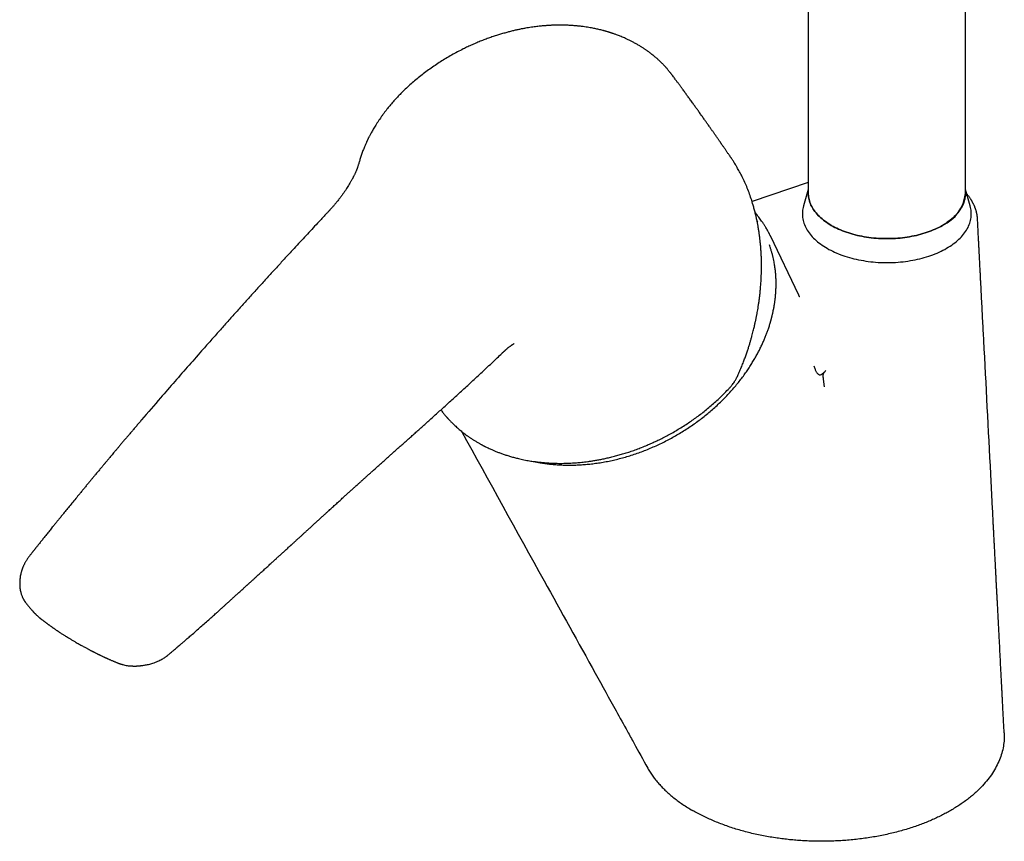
# Model space of a CAD drawing. Header units: millimetres. Extents: x 8 to 777, y 12 to 872.
# Tile 2 of 8: x 615 to 740, y 93 to 197. Entities that reach past the tile are written whole.
import ezdxf

# ---------------------------------------------------------------- set-up
doc = ezdxf.new("R2010")
doc.units = ezdxf.units.MM

msp = doc.modelspace()

# ---------------------------------------------------------------- linework, layer by layer
at = {"color": 7, "linetype": 'Continuous', "lineweight": 30}
for p, q in [((715.07, 315.64), (715.07, 175.2)), ((735.07, 175.2), (735.07, 315.64)), ((693.33, 194.13), (693.32, 194.13)), ((697.79, 190.18), (697.77, 190.2)), ((705.33, 179.57), (705.3, 179.62)), ((715.07, 176.56), (707.91, 174.16)), ((715.07, 175.68), (714.47, 173.62)), ((735.67, 173.62), (735.07, 175.68)), ((708.58, 171.66), (708.54, 171.73)), ((736.6, 171.95), (736.6, 171.94)), ((708.64, 171.58), (708.58, 171.66)), ((713.88, 162.22), (710.24, 169.77)), ((713.88, 162.21), (713.87, 162.22)), ((615.58, 122.91), (615.57, 122.93))]:
    msp.add_line(p, q, dxfattribs=at)
at = {"color": 7, "linetype": 'Continuous', "lineweight": 30, "flags": 128}
for points in [[(715.07, 175.2), (715.07, 175.11), (715.08, 174.93), (715.1, 174.76), (715.13, 174.58), (715.17, 174.4), (715.21, 174.23), (715.27, 174.05), (715.34, 173.88), (715.41, 173.71), (715.5, 173.53), (715.59, 173.37), (715.69, 173.2), (715.8, 173.03), (715.92, 172.87), (716.05, 172.71), (716.19, 172.55), (716.34, 172.39), (716.49, 172.24), (716.65, 172.09), (716.82, 171.94), (717, 171.79), (717.19, 171.65), (717.38, 171.51), (717.58, 171.38), (717.79, 171.25), (718, 171.12), (718.22, 170.99), (718.45, 170.87), (718.68, 170.76), (718.92, 170.65), (719.17, 170.54), (719.42, 170.44), (719.68, 170.34), (719.94, 170.25), (720.21, 170.16), (720.48, 170.07), (720.75, 169.99), (721.03, 169.92), (721.32, 169.85), (721.6, 169.79), (721.89, 169.73), (722.19, 169.67), (722.48, 169.62), (722.78, 169.58), (723.08, 169.54), (723.39, 169.51), (723.69, 169.48), (724, 169.46), (724.3, 169.44), (724.61, 169.43), (724.92, 169.43), (725.23, 169.43), (725.53, 169.43), (725.84, 169.44), (726.15, 169.46), (726.45, 169.48), (726.76, 169.51), (727.06, 169.54), (727.36, 169.58), (727.66, 169.62), (727.96, 169.67), (728.25, 169.73), (728.54, 169.79), (728.83, 169.85), (729.11, 169.92), (729.39, 169.99), (729.67, 170.07), (729.94, 170.16), (730.2, 170.25), (730.47, 170.34), (730.72, 170.44), (730.97, 170.54), (731.22, 170.65), (731.46, 170.76), (731.69, 170.87), (731.92, 170.99), (732.14, 171.12)], [(735.07, 175.2), (735.07, 175.11), (735.06, 174.93), (735.04, 174.76), (735.01, 174.58), (734.98, 174.4), (734.93, 174.23), (734.87, 174.05), (734.81, 173.88), (734.73, 173.71), (734.65, 173.53), (734.55, 173.37), (734.45, 173.2), (734.34, 173.03), (734.22, 172.87), (734.09, 172.71), (733.95, 172.55), (733.81, 172.39), (733.65, 172.24), (733.49, 172.09), (733.32, 171.94), (733.14, 171.79), (732.96, 171.65), (732.76, 171.51), (732.56, 171.38), (732.36, 171.25), (732.14, 171.12), (731.92, 170.99), (731.69, 170.87), (731.46, 170.76), (731.22, 170.65), (730.97, 170.54), (730.72, 170.44), (730.47, 170.34), (730.2, 170.25), (729.94, 170.16), (729.67, 170.07), (729.39, 169.99), (729.11, 169.92), (728.83, 169.85), (728.54, 169.79), (728.25, 169.73), (727.96, 169.67), (727.66, 169.62), (727.36, 169.58), (727.06, 169.54), (726.76, 169.51), (726.45, 169.48), (726.15, 169.46), (725.84, 169.44), (725.53, 169.43), (725.23, 169.43), (724.92, 169.43), (724.61, 169.43), (724.3, 169.44), (724, 169.46), (723.69, 169.48), (723.39, 169.51), (723.08, 169.54), (722.78, 169.58), (722.48, 169.62), (722.19, 169.67), (721.89, 169.73), (721.6, 169.79), (721.32, 169.85), (721.03, 169.92), (720.75, 169.99), (720.48, 170.07), (720.21, 170.16), (719.94, 170.25), (719.68, 170.34), (719.42, 170.44), (719.17, 170.54), (718.92, 170.65), (718.68, 170.76), (718.45, 170.87), (718.22, 170.99), (718, 171.12), (717.79, 171.25), (717.58, 171.38), (717.38, 171.51), (717.19, 171.65), (717, 171.79), (716.82, 171.94), (716.65, 172.09), (716.49, 172.24), (716.34, 172.39), (716.19, 172.55), (716.05, 172.71), (715.92, 172.87), (715.8, 173.03), (715.69, 173.2), (715.59, 173.37), (715.5, 173.53), (715.41, 173.71), (715.34, 173.88), (715.27, 174.05), (715.21, 174.23), (715.17, 174.4), (715.13, 174.58), (715.1, 174.76), (715.08, 174.93), (715.07, 175.11), (715.07, 175.2)], [(714.47, 173.62), (714.46, 173.59), (714.42, 173.41), (714.38, 173.23), (714.35, 173.05), (714.33, 172.86), (714.32, 172.68), (714.32, 172.49), (714.33, 172.31), (714.35, 172.13), (714.38, 171.94), (714.42, 171.76), (714.46, 171.58), (714.52, 171.4), (714.59, 171.22), (714.66, 171.04), (714.74, 170.86), (714.84, 170.69), (714.94, 170.51), (715.05, 170.34), (715.17, 170.17), (715.3, 170), (715.44, 169.84), (715.58, 169.67), (715.74, 169.51), (715.9, 169.35), (716.07, 169.2), (716.25, 169.04), (716.43, 168.89), (716.62, 168.75), (716.83, 168.61), (717.03, 168.47), (717.25, 168.33), (717.47, 168.2), (717.7, 168.07), (717.93, 167.95), (718.18, 167.83), (718.42, 167.71), (718.68, 167.6), (718.93, 167.49), (719.2, 167.39), (719.47, 167.29), (719.74, 167.2), (720.02, 167.11), (720.31, 167.02), (720.59, 166.95), (720.88, 166.87), (721.18, 166.8), (721.48, 166.74), (721.78, 166.68), (722.08, 166.63), (722.39, 166.58), (722.7, 166.53), (723.01, 166.5), (723.33, 166.46), (723.64, 166.44), (723.96, 166.41), (724.28, 166.4), (724.59, 166.39), (724.91, 166.38), (725.23, 166.38), (725.55, 166.39), (725.87, 166.4), (726.18, 166.41), (726.5, 166.44), (726.82, 166.46), (727.13, 166.5), (727.44, 166.53), (727.75, 166.58), (728.06, 166.63), (728.36, 166.68), (728.67, 166.74), (728.96, 166.8), (729.26, 166.87), (729.55, 166.95), (729.84, 167.02), (730.12, 167.11), (730.4, 167.2), (730.67, 167.29), (730.94, 167.39), (731.21, 167.49), (731.47, 167.6), (731.72, 167.71), (731.97, 167.83), (732.21, 167.95), (732.44, 168.07), (732.67, 168.2)], [(732.67, 168.2), (732.89, 168.33), (733.11, 168.47), (733.32, 168.61), (733.52, 168.75), (733.71, 168.89), (733.9, 169.04), (734.08, 169.2), (734.25, 169.35), (734.41, 169.51), (734.56, 169.67), (734.71, 169.84), (734.84, 170), (734.97, 170.17), (735.09, 170.34), (735.2, 170.51), (735.31, 170.69), (735.4, 170.86), (735.48, 171.04), (735.56, 171.22), (735.62, 171.4), (735.68, 171.58), (735.73, 171.76), (735.76, 171.94), (735.79, 172.13), (735.81, 172.31), (735.82, 172.49), (735.82, 172.68), (735.81, 172.86), (735.79, 173.05), (735.76, 173.23), (735.73, 173.41), (735.68, 173.59), (735.67, 173.62)]]:
    msp.add_lwpolyline(points, dxfattribs=at)
at = {"color": 7, "linetype": 'Continuous', "lineweight": 30}
msp.add_arc((730.08, 175.69), 5.02, 294.2993, 354.3805, dxfattribs=at)
for points, knots in [([(693.32, 194.13), (693.2, 194.2), (692.97, 194.33), (692.62, 194.52), (692.29, 194.68), (691.97, 194.83), (691.67, 194.97), (691.39, 195.09), (691.14, 195.19), (690.9, 195.29), (690.68, 195.37), (690.48, 195.44), (690.31, 195.5), (690.16, 195.55), (690.03, 195.6), (689.92, 195.63), (689.84, 195.66), (689.78, 195.67), (689.74, 195.69), (689.7, 195.7), (689.64, 195.72), (689.57, 195.74), (689.47, 195.77), (689.35, 195.81), (689.2, 195.85), (689.05, 195.89), (688.87, 195.94), (688.65, 195.99), (688.4, 196.05), (688.15, 196.11), (687.89, 196.17), (687.61, 196.22), (687.3, 196.28), (686.96, 196.34), (686.58, 196.39), (686.18, 196.45), (685.74, 196.5), (685.35, 196.53), (685.02, 196.56), (684.76, 196.57), (684.5, 196.59), (684.22, 196.6), (683.95, 196.6), (683.67, 196.61), (683.4, 196.61), (683.13, 196.61), (682.89, 196.6), (682.67, 196.6), (682.48, 196.59), (682.31, 196.58), (682.17, 196.57), (682.06, 196.57), (681.98, 196.56), (681.91, 196.56), (681.84, 196.55), (681.71, 196.54), (681.53, 196.53), (681.31, 196.51), (681.07, 196.49), (680.79, 196.46), (680.49, 196.43), (680.16, 196.39), (679.8, 196.34), (679.43, 196.28), (679.04, 196.21), (678.63, 196.14), (678.2, 196.05), (677.75, 195.95), (677.28, 195.84), (676.79, 195.71), (676.28, 195.57), (675.76, 195.42), (675.21, 195.25), (674.63, 195.05), (674.05, 194.84), (673.46, 194.61), (672.87, 194.37), (672.29, 194.12), (671.71, 193.86), (671.08, 193.55), (670.4, 193.2), (669.66, 192.8), (668.94, 192.38), (668.24, 191.95), (667.55, 191.49), (666.87, 191.02), (666.21, 190.54), (665.57, 190.04), (664.95, 189.53), (664.35, 189), (663.76, 188.46), (663.23, 187.94), (662.75, 187.44), (662.31, 186.96), (661.89, 186.48), (661.54, 186.05), (661.25, 185.68), (661.02, 185.37), (660.8, 185.08), (660.6, 184.79), (660.4, 184.5), (660.2, 184.2), (660.01, 183.9), (659.83, 183.62), (659.68, 183.36), (659.55, 183.13), (659.43, 182.92), (659.33, 182.74), (659.25, 182.57), (659.17, 182.43), (659.11, 182.31), (659.06, 182.22), (659.03, 182.15), (659.01, 182.11), (658.99, 182.07), (658.96, 182.01), (658.93, 181.94), (658.89, 181.85), (658.83, 181.74), (658.77, 181.59), (658.68, 181.4), (658.6, 181.2), (658.51, 180.99), (658.42, 180.75), (658.33, 180.51), (658.24, 180.27), (658.16, 180.03), (658.07, 179.77), (658, 179.52), (657.93, 179.28), (657.87, 179.08), (657.81, 178.89), (657.76, 178.74), (657.72, 178.61), (657.68, 178.5), (657.65, 178.41), (657.62, 178.32), (657.58, 178.22), (657.53, 178.12), (657.49, 178), (657.43, 177.87), (657.38, 177.75), (657.32, 177.62), (657.26, 177.5), (657.2, 177.39), (657.15, 177.29), (657.11, 177.21), (657.07, 177.13), (657.02, 177.04), (656.96, 176.93), (656.89, 176.79), (656.8, 176.64), (656.69, 176.45), (656.55, 176.21), (656.37, 175.93), (656.19, 175.65), (655.99, 175.35), (655.76, 175.04), (655.52, 174.7), (655.24, 174.35), (655, 174.05), (654.81, 173.81), (654.67, 173.65), (654.55, 173.51), (654.44, 173.38), (654.34, 173.27), (654.25, 173.17), (654.17, 173.09), (654.12, 173.03), (654.08, 172.98), (654.04, 172.95), (654.01, 172.91), (653.96, 172.85), (653.88, 172.77), (653.77, 172.65), (653.62, 172.49), (653.44, 172.3), (653.25, 172.1), (653.04, 171.87), (652.82, 171.63), (652.42, 171.21), (651.86, 170.61), (651.12, 169.81), (650.36, 169), (649.53, 168.1), (648.6, 167.1), (647.6, 166), (646.57, 164.88), (645.52, 163.73), (644.46, 162.56), (643.4, 161.38), (642.34, 160.21), (641.29, 159.03), (640.22, 157.83), (639.14, 156.62), (637.81, 155.12), (636.24, 153.33), (634.42, 151.25), (632.4, 148.93), (630.89, 147.17), (629.88, 145.99), (629.57, 145.62), (629.25, 145.25), (628.94, 144.88), (628.63, 144.52), (628.33, 144.17), (628.03, 143.81), (627.74, 143.47), (627.46, 143.14), (627.2, 142.83), (626.96, 142.55), (626.74, 142.28), (626.53, 142.04), (626.34, 141.81), (626.17, 141.6), (626.01, 141.41), (625.87, 141.24), (625.74, 141.09), (625.64, 140.98), (625.57, 140.89), (625.53, 140.84), (625.48, 140.79), (625.44, 140.74), (625.4, 140.68), (625.34, 140.61), (625.25, 140.51), (625.15, 140.38), (625.03, 140.24), (624.89, 140.07), (624.74, 139.89), (624.56, 139.68), (624.36, 139.44), (624.14, 139.17), (623.89, 138.87), (623.63, 138.55), (623.34, 138.21), (623.05, 137.86), (622.76, 137.5), (622.46, 137.14), (622.11, 136.71), (621.69, 136.2), (621.22, 135.63), (620.78, 135.08), (620.39, 134.6), (620.04, 134.18), (619.75, 133.82), (619.47, 133.47), (619.19, 133.13), (618.89, 132.76), (618.55, 132.34), (618.18, 131.87), (617.87, 131.49), (617.64, 131.2), (617.49, 131.02), (617.34, 130.83), (617.19, 130.64), (617.05, 130.46), (616.93, 130.31), (616.82, 130.17), (616.74, 130.08), (616.69, 130.01), (616.66, 129.97), (616.63, 129.93), (616.6, 129.9), (616.57, 129.86), (616.52, 129.8), (616.47, 129.73), (616.4, 129.65), (616.33, 129.56), (616.26, 129.47), (616.14, 129.31), (615.96, 129.09), (615.74, 128.8), (615.57, 128.54), (615.45, 128.35), (615.38, 128.22), (615.3, 128.08), (615.24, 127.95), (615.17, 127.82), (615.12, 127.69), (615.07, 127.58), (615.03, 127.48), (614.99, 127.38), (614.95, 127.26), (614.91, 127.13), (614.87, 126.99), (614.82, 126.8), (614.77, 126.58), (614.73, 126.33), (614.7, 126.09), (614.68, 125.85), (614.67, 125.63), (614.68, 125.4), (614.69, 125.17), (614.71, 124.94), (614.75, 124.69), (614.79, 124.46), (614.85, 124.26), (614.91, 124.08), (614.97, 123.91), (615.03, 123.77), (615.08, 123.67), (615.13, 123.58), (615.18, 123.48), (615.23, 123.4), (615.26, 123.34), (615.29, 123.31), (615.31, 123.27), (615.33, 123.24), (615.37, 123.18), (615.42, 123.11), (615.49, 123.02), (615.55, 122.96), (615.57, 122.92)], [0, 0, 0, 0, 0.003942, 0.007658, 0.011149, 0.014413, 0.01745, 0.020261, 0.022846, 0.025203, 0.027334, 0.029238, 0.030916, 0.032366, 0.033589, 0.034585, 0.035376, 0.035924, 0.036241, 0.036588, 0.037102, 0.037772, 0.038596, 0.03993, 0.041321, 0.042694, 0.04405, 0.046428, 0.04875, 0.051016, 0.053255, 0.055752, 0.058515, 0.061545, 0.064842, 0.068405, 0.072235, 0.076333, 0.078459, 0.080651, 0.082909, 0.085232, 0.087601, 0.08985, 0.092297, 0.094521, 0.096525, 0.098307, 0.099968, 0.101375, 0.10253, 0.103431, 0.10408, 0.104545, 0.105203, 0.105985, 0.10771, 0.109548, 0.111514, 0.113817, 0.11633, 0.119053, 0.121986, 0.125129, 0.12831, 0.131679, 0.135237, 0.138983, 0.142916, 0.146963, 0.15119, 0.155597, 0.160186, 0.165054, 0.170092, 0.17516, 0.180227, 0.185293, 0.190357, 0.195419, 0.202127, 0.208831, 0.21553, 0.222225, 0.228915, 0.2356, 0.24228, 0.248955, 0.255624, 0.262288, 0.268947, 0.275601, 0.281187, 0.286768, 0.292346, 0.29792, 0.301422, 0.304884, 0.308192, 0.311339, 0.314325, 0.317893, 0.321202, 0.324251, 0.327042, 0.329574, 0.33181, 0.333797, 0.335536, 0.337026, 0.33834, 0.339372, 0.340125, 0.340392, 0.340825, 0.341434, 0.342221, 0.343116, 0.344059, 0.345863, 0.347819, 0.349928, 0.352189, 0.354643, 0.357329, 0.359766, 0.362368, 0.365134, 0.368062, 0.370438, 0.372685, 0.374779, 0.376721, 0.37815, 0.379394, 0.380445, 0.381411, 0.382542, 0.383824, 0.385235, 0.38665, 0.38806, 0.389537, 0.39099, 0.392281, 0.393384, 0.394299, 0.395094, 0.395966, 0.397311, 0.398825, 0.400507, 0.402359, 0.405282, 0.408365, 0.411554, 0.41485, 0.418253, 0.422183, 0.426245, 0.43044, 0.432456, 0.434337, 0.436023, 0.437512, 0.438806, 0.440018, 0.440987, 0.441712, 0.442194, 0.442504, 0.44298, 0.443631, 0.44435, 0.446008, 0.447922, 0.450091, 0.452515, 0.455193, 0.458065, 0.460965, 0.470144, 0.4795, 0.489034, 0.498746, 0.511307, 0.524141, 0.537234, 0.550587, 0.564201, 0.578076, 0.591396, 0.604948, 0.618733, 0.632725, 0.646783, 0.670315, 0.693974, 0.717762, 0.749362, 0.753517, 0.757677, 0.76184, 0.766007, 0.770072, 0.773958, 0.778044, 0.781912, 0.785563, 0.788996, 0.792212, 0.795158, 0.797895, 0.800421, 0.802737, 0.804844, 0.80674, 0.808426, 0.809901, 0.810591, 0.811219, 0.811785, 0.812288, 0.812827, 0.813553, 0.814755, 0.81617, 0.817787, 0.819607, 0.821629, 0.823854, 0.826609, 0.829623, 0.832895, 0.836425, 0.840215, 0.844186, 0.848191, 0.852103, 0.855923, 0.862512, 0.868806, 0.874803, 0.880504, 0.884639, 0.888603, 0.892394, 0.896024, 0.89968, 0.90461, 0.909701, 0.914955, 0.916968, 0.919003, 0.921061, 0.923142, 0.925093, 0.926781, 0.928205, 0.929366, 0.929924, 0.930392, 0.930768, 0.931062, 0.931477, 0.932104, 0.93289, 0.933803, 0.934748, 0.935726, 0.936736, 0.939667, 0.942828, 0.946092, 0.947389, 0.948694, 0.950007, 0.951329, 0.952642, 0.95381, 0.954891, 0.955784, 0.956743, 0.957856, 0.959124, 0.960465, 0.961798, 0.964222, 0.966608, 0.968905, 0.971052, 0.973183, 0.975332, 0.977516, 0.979751, 0.982133, 0.984557, 0.986452, 0.988193, 0.989867, 0.991502, 0.99232, 0.99322, 0.994235, 0.995295, 0.995735, 0.996106, 0.996406, 0.996711, 0.997235, 0.997994, 0.998987, 1, 1, 1, 1]), ([(697.77, 190.2), (697.76, 190.22), (697.73, 190.27), (697.68, 190.33), (697.63, 190.39), (697.58, 190.46), (697.53, 190.52), (697.47, 190.6), (697.4, 190.68), (697.31, 190.79), (697.2, 190.92), (697.09, 191.06), (697, 191.16), (696.92, 191.25), (696.84, 191.34), (696.75, 191.43), (696.65, 191.54), (696.53, 191.67), (696.4, 191.8), (696.26, 191.93), (696.12, 192.07), (695.97, 192.2), (695.83, 192.33), (695.7, 192.44), (695.59, 192.53), (695.5, 192.61), (695.42, 192.68), (695.36, 192.73), (695.32, 192.77), (695.26, 192.81), (695.2, 192.86), (695.11, 192.93), (695.02, 193), (694.91, 193.08), (694.8, 193.17), (694.7, 193.24), (694.6, 193.31), (694.49, 193.39), (694.37, 193.47), (694.25, 193.56), (694.13, 193.64), (694, 193.72), (693.85, 193.81), (693.69, 193.91), (693.52, 194.02), (693.39, 194.09), (693.33, 194.13)], [0, 0, 0, 0, 0.009823, 0.022711, 0.033165, 0.046096, 0.06013, 0.07613, 0.094099, 0.113445, 0.148281, 0.178271, 0.200865, 0.219389, 0.237407, 0.259243, 0.285468, 0.315596, 0.347512, 0.380265, 0.413852, 0.44827, 0.483519, 0.510079, 0.53419, 0.555112, 0.572849, 0.584554, 0.594295, 0.604822, 0.618916, 0.636973, 0.658738, 0.682799, 0.705773, 0.727511, 0.748016, 0.767287, 0.794934, 0.819578, 0.842615, 0.868278, 0.896854, 0.928338, 0.962722, 1, 1, 1, 1]), ([(705.3, 179.62), (705.29, 179.63), (705.26, 179.68), (705.21, 179.75), (705.14, 179.86), (705.06, 179.97), (704.98, 180.09), (704.89, 180.22), (704.8, 180.35), (704.71, 180.48), (704.62, 180.62), (704.52, 180.76), (704.42, 180.91), (704.32, 181.06), (704.21, 181.21), (704.12, 181.34), (704.04, 181.45), (703.98, 181.55), (703.92, 181.63), (703.87, 181.71), (703.8, 181.81), (703.72, 181.92), (703.63, 182.04), (703.55, 182.17), (703.45, 182.31), (703.34, 182.46), (703.23, 182.63), (703.12, 182.77), (703.03, 182.91), (702.94, 183.04), (702.85, 183.17), (702.76, 183.3), (702.66, 183.43), (702.56, 183.58), (702.43, 183.76), (702.3, 183.95), (702.17, 184.13), (702.05, 184.3), (701.93, 184.48), (701.8, 184.66), (701.66, 184.86), (701.51, 185.06), (701.36, 185.27), (701.22, 185.47), (701.08, 185.67), (700.94, 185.86), (700.81, 186.04), (700.68, 186.23), (700.54, 186.42), (700.39, 186.63), (700.23, 186.84), (700.08, 187.06), (699.93, 187.27), (699.78, 187.47), (699.64, 187.66), (699.5, 187.85), (699.36, 188.04), (699.21, 188.25), (699.08, 188.43), (698.96, 188.59), (698.87, 188.71), (698.78, 188.84), (698.7, 188.95), (698.61, 189.07), (698.53, 189.19), (698.44, 189.31), (698.34, 189.44), (698.23, 189.59), (698.11, 189.75), (697.97, 189.94), (697.86, 190.08), (697.8, 190.17), (697.79, 190.18)], [0, 0, 0, 0, 0.003416, 0.011848, 0.021325, 0.031878, 0.043508, 0.055782, 0.067596, 0.078896, 0.092916, 0.106055, 0.118313, 0.13362, 0.147409, 0.159708, 0.170516, 0.179847, 0.185692, 0.193144, 0.202203, 0.212869, 0.224956, 0.236809, 0.248039, 0.264869, 0.280069, 0.29365, 0.306402, 0.318817, 0.330682, 0.342239, 0.354458, 0.367896, 0.385485, 0.403604, 0.420875, 0.437298, 0.453327, 0.469542, 0.489246, 0.50892, 0.528349, 0.547547, 0.567443, 0.583967, 0.601274, 0.619366, 0.638142, 0.656458, 0.678635, 0.699541, 0.719178, 0.738038, 0.756495, 0.77424, 0.792625, 0.812353, 0.833427, 0.845786, 0.85786, 0.869642, 0.881133, 0.892332, 0.90324, 0.914707, 0.927139, 0.941443, 0.957619, 0.975667, 0.995586, 1, 1, 1, 1]), ([(706.16, 152.14), (706.24, 152.34), (706.41, 152.73), (706.65, 153.31), (706.86, 153.86), (707.06, 154.39), (707.24, 154.9), (707.4, 155.37), (707.54, 155.82), (707.67, 156.24), (707.78, 156.63), (707.89, 157.01), (707.98, 157.36), (708.07, 157.68), (708.14, 157.98), (708.2, 158.25), (708.26, 158.49), (708.3, 158.69), (708.34, 158.86), (708.37, 159.01), (708.4, 159.14), (708.43, 159.27), (708.45, 159.41), (708.48, 159.55), (708.51, 159.7), (708.55, 159.92), (708.61, 160.21), (708.67, 160.59), (708.73, 160.99), (708.8, 161.42), (708.85, 161.87), (708.91, 162.34), (708.96, 162.82), (709.02, 163.46), (709.07, 164.26), (709.11, 165.21), (709.12, 166.16), (709.1, 166.89), (709.08, 167.41), (709.06, 167.69), (709.04, 167.97), (709.03, 168.23), (709.01, 168.47), (708.98, 168.71), (708.96, 168.94), (708.94, 169.14), (708.92, 169.31), (708.9, 169.47), (708.89, 169.6), (708.87, 169.72), (708.85, 169.85), (708.83, 170), (708.81, 170.18), (708.78, 170.38), (708.74, 170.6), (708.69, 170.9), (708.63, 171.27), (708.54, 171.72), (708.44, 172.19), (708.32, 172.68), (708.19, 173.19), (708.02, 173.81), (707.8, 174.51), (707.53, 175.29), (707.23, 176.05), (706.91, 176.78), (706.63, 177.36), (706.4, 177.8), (706.24, 178.09), (706.08, 178.37), (705.93, 178.63), (705.79, 178.87), (705.65, 179.08), (705.53, 179.28), (705.43, 179.44), (705.36, 179.53), (705.33, 179.57)], [0, 0, 0, 0, 0.022024, 0.043001, 0.06295, 0.081886, 0.099822, 0.116474, 0.132178, 0.146941, 0.160766, 0.173911, 0.186085, 0.19729, 0.207527, 0.216794, 0.225091, 0.232417, 0.23803, 0.242898, 0.247206, 0.251665, 0.256346, 0.26125, 0.266376, 0.271727, 0.283664, 0.296591, 0.310515, 0.325011, 0.340415, 0.356687, 0.37327, 0.38985, 0.42243, 0.455057, 0.487771, 0.520615, 0.530971, 0.541204, 0.550828, 0.559805, 0.568133, 0.576957, 0.58491, 0.591989, 0.598192, 0.603518, 0.608142, 0.612345, 0.616648, 0.62195, 0.628254, 0.635563, 0.643607, 0.651946, 0.66751, 0.683935, 0.701219, 0.719362, 0.738364, 0.758224, 0.788915, 0.819289, 0.849382, 0.879229, 0.908866, 0.921848, 0.93479, 0.947146, 0.958593, 0.969129, 0.978566, 0.987086, 0.994697, 1, 1, 1, 1]), ([(736.61, 171.95), (736.61, 171.99), (736.6, 172.08), (736.59, 172.19), (736.58, 172.29), (736.56, 172.4), (736.55, 172.5), (736.53, 172.61), (736.5, 172.72), (736.48, 172.82), (736.45, 172.93), (736.42, 173.03), (736.39, 173.14), (736.35, 173.25), (736.31, 173.36), (736.27, 173.46), (736.23, 173.56), (736.19, 173.65), (736.14, 173.75), (736.09, 173.86), (736.04, 173.96), (735.99, 174.04), (735.95, 174.12), (735.91, 174.2), (735.86, 174.28), (735.81, 174.36), (735.74, 174.46), (735.67, 174.57), (735.58, 174.69), (735.49, 174.82), (735.4, 174.93), (735.32, 175.03), (735.26, 175.09), (735.24, 175.12), (735.23, 175.13)], [0, 0, 0, 0, 0.03434, 0.067379, 0.100136, 0.132867, 0.165358, 0.196948, 0.227604, 0.260378, 0.292213, 0.323187, 0.353673, 0.387286, 0.421335, 0.4543, 0.483623, 0.511714, 0.543082, 0.577763, 0.611018, 0.637649, 0.660863, 0.68489, 0.7112, 0.739327, 0.768725, 0.808022, 0.849893, 0.893749, 0.933309, 0.967107, 0.996622, 1, 1, 1, 1]), ([(710.24, 169.78), (710.23, 169.8), (710.2, 169.86), (710.16, 169.94), (710.11, 170.03), (710.06, 170.14), (710, 170.25), (709.91, 170.41), (709.8, 170.61), (709.68, 170.82), (709.58, 170.99), (709.49, 171.13), (709.4, 171.27), (709.31, 171.41), (709.19, 171.59), (709.04, 171.8), (708.86, 172.05), (708.66, 172.32), (708.47, 172.56), (708.35, 172.7), (708.3, 172.76)], [0, 0, 0, 0, 0.020371, 0.044912, 0.073696, 0.10677, 0.143891, 0.181034, 0.263381, 0.338413, 0.387524, 0.432901, 0.477561, 0.525191, 0.575799, 0.656609, 0.743991, 0.837935, 0.938433, 1, 1, 1, 1]), ([(740, 106.54), (739.99, 106.78), (739.97, 107.26), (739.93, 107.95), (739.89, 108.62), (739.86, 109.25), (739.83, 109.85), (739.8, 110.42), (739.77, 110.95), (739.75, 111.46), (739.72, 111.93), (739.7, 112.38), (739.68, 112.81), (739.66, 113.2), (739.64, 113.55), (739.62, 113.89), (739.6, 114.21), (739.57, 114.87), (739.52, 115.88), (739.45, 117.25), (739.38, 118.53), (739.32, 119.71), (739.26, 120.8), (739.21, 121.9), (739.16, 122.82), (739.12, 123.53), (739.09, 124.04), (739.07, 124.55), (739.04, 125.07), (739.01, 125.59), (738.99, 126.11), (738.96, 126.61), (738.94, 127.09), (738.91, 127.54), (738.89, 127.96), (738.87, 128.36), (738.85, 128.72), (738.83, 129.08), (738.81, 129.44), (738.8, 129.82), (738.77, 130.24), (738.75, 130.71), (738.72, 131.24), (738.69, 131.79), (738.66, 132.37), (738.63, 132.94), (738.59, 133.74), (738.54, 134.73), (738.48, 135.93), (738.42, 137.11), (738.36, 138.29), (738.02, 144.74), (737.69, 151.21), (737.35, 157.71), (737.28, 158.96), (737.22, 160.21), (737.15, 161.45), (737.09, 162.67), (737.04, 163.57), (737.01, 164.14), (737, 164.39), (736.99, 164.64), (736.98, 164.89), (736.96, 165.14), (736.95, 165.41), (736.93, 165.7), (736.92, 166.02), (736.9, 166.38), (736.88, 166.76), (736.86, 167.16), (736.84, 167.6), (736.81, 168.09), (736.78, 168.62), (736.75, 169.18), (736.72, 169.77), (736.69, 170.38), (736.66, 171.03), (736.63, 171.55), (736.61, 171.86), (736.61, 171.94)], [0, 0, 0, 0, 0.011126, 0.021779, 0.031959, 0.041666, 0.0509, 0.059508, 0.067661, 0.075357, 0.082596, 0.089513, 0.095955, 0.101922, 0.107414, 0.112433, 0.11727, 0.122132, 0.142654, 0.163602, 0.184984, 0.201332, 0.21795, 0.234838, 0.251974, 0.259734, 0.267535, 0.275377, 0.28326, 0.291183, 0.299143, 0.306861, 0.314152, 0.321035, 0.327509, 0.333574, 0.339231, 0.34449, 0.349975, 0.355759, 0.361843, 0.369475, 0.377532, 0.386012, 0.394876, 0.403754, 0.412557, 0.431173, 0.449447, 0.467447, 0.485422, 0.503398, 0.763372, 0.782437, 0.801502, 0.820566, 0.839616, 0.858409, 0.876862, 0.880716, 0.884554, 0.888378, 0.892186, 0.89599, 0.900003, 0.90431, 0.909386, 0.914818, 0.920604, 0.926745, 0.933241, 0.94091, 0.949021, 0.957575, 0.96657, 0.976008, 0.985888, 0.99621, 1, 1, 1, 1]), ([(680.05, 141.08), (680.06, 141.08), (680.21, 141.04), (680.5, 140.98), (680.92, 140.91), (681.41, 140.83), (681.96, 140.76), (682.59, 140.69), (683.23, 140.64), (683.86, 140.61), (684.5, 140.6), (685.16, 140.6), (685.84, 140.63), (686.55, 140.67), (687.27, 140.74), (688, 140.83), (688.75, 140.94), (689.51, 141.08), (690.27, 141.24), (691.03, 141.42), (691.78, 141.63), (692.54, 141.86), (693.29, 142.11), (694.03, 142.38), (694.77, 142.67), (695.5, 142.99), (696.23, 143.32), (696.95, 143.67), (697.65, 144.05), (698.35, 144.44), (699.03, 144.85), (699.71, 145.28), (700.37, 145.73), (701.02, 146.19), (701.65, 146.67), (702.27, 147.17), (702.87, 147.68), (703.45, 148.21), (704.02, 148.75), (704.57, 149.3), (705.09, 149.86), (705.59, 150.43), (706.06, 150.98), (706.49, 151.53), (706.9, 152.07), (707.27, 152.61), (707.62, 153.13), (707.94, 153.64), (708.24, 154.15), (708.52, 154.64), (708.78, 155.13), (709.02, 155.61), (709.24, 156.09), (709.45, 156.55), (709.63, 157), (709.8, 157.43), (709.96, 157.87), (710.11, 158.32), (710.21, 158.66), (710.27, 158.88), (710.3, 158.98), (710.33, 159.07), (710.36, 159.17), (710.38, 159.26), (710.4, 159.35), (710.42, 159.42), (710.44, 159.48), (710.45, 159.52), (710.45, 159.54), (710.46, 159.57), (710.47, 159.61), (710.48, 159.65), (710.49, 159.72), (710.52, 159.81), (710.54, 159.92), (710.57, 160.04), (710.6, 160.21), (710.64, 160.41), (710.69, 160.65), (710.74, 160.9), (710.79, 161.23), (710.84, 161.61), (710.89, 162.09), (710.94, 162.61), (710.96, 163.18), (710.97, 163.74), (710.96, 164.29), (710.93, 164.82), (710.88, 165.37), (710.8, 165.92), (710.72, 166.42), (710.63, 166.86), (710.54, 167.24), (710.44, 167.62), (710.33, 167.99), (710.22, 168.33), (710.15, 168.55), (710.11, 168.64)], [0, 0, 0, 0, 0.000944, 0.009925, 0.019186, 0.028729, 0.04165, 0.055054, 0.068939, 0.081744, 0.094933, 0.108506, 0.122463, 0.136804, 0.15153, 0.166242, 0.181318, 0.196624, 0.211933, 0.227242, 0.24255, 0.257858, 0.273166, 0.288473, 0.30378, 0.319087, 0.334393, 0.3497, 0.365006, 0.380313, 0.395619, 0.410926, 0.426232, 0.441539, 0.456846, 0.472153, 0.487461, 0.502769, 0.518077, 0.533386, 0.548666, 0.563639, 0.578236, 0.592175, 0.605752, 0.618968, 0.631822, 0.644315, 0.656445, 0.668214, 0.679621, 0.691183, 0.702347, 0.713115, 0.723485, 0.733458, 0.743043, 0.754039, 0.764511, 0.76679, 0.769042, 0.771268, 0.773468, 0.775641, 0.777757, 0.779496, 0.780772, 0.781586, 0.782044, 0.782657, 0.783491, 0.784546, 0.785821, 0.787936, 0.790469, 0.79342, 0.796788, 0.80168, 0.807248, 0.813297, 0.819493, 0.829513, 0.83988, 0.852674, 0.86596, 0.879739, 0.892094, 0.904821, 0.917918, 0.931385, 0.945223, 0.954485, 0.963906, 0.973486, 0.983187, 0.992591, 1, 1, 1, 1]), ([(713.97, 162.03), (713.97, 162.03), (713.97, 162.03), (713.97, 162.04), (713.96, 162.05), (713.95, 162.07), (713.94, 162.09), (713.93, 162.1), (713.93, 162.12), (713.92, 162.13), (713.91, 162.15), (713.9, 162.18), (713.89, 162.2), (713.88, 162.21)], [0, 0, 0, 0, 0.07979, 0.198947, 0.322329, 0.44492, 0.550176, 0.600544, 0.651336, 0.708825, 0.776876, 0.872902, 1, 1, 1, 1]), ([(676.08, 154.84), (676.09, 154.85), (676.12, 154.89), (676.17, 154.93), (676.22, 154.98), (676.25, 155.01), (676.29, 155.04), (676.33, 155.08), (676.39, 155.13), (676.46, 155.2), (676.52, 155.26), (676.58, 155.31), (676.63, 155.36), (676.68, 155.4), (676.73, 155.44), (676.79, 155.49), (676.87, 155.56), (676.96, 155.63), (677.05, 155.7), (677.14, 155.76), (677.22, 155.82), (677.28, 155.87), (677.34, 155.91), (677.39, 155.94), (677.45, 155.98), (677.5, 156.01), (677.56, 156.04), (677.59, 156.06), (677.61, 156.07), (677.62, 156.07), (677.62, 156.07), (677.62, 156.07)], [0, 0, 0, 0, 0.019727, 0.049001, 0.069478, 0.084927, 0.100376, 0.115941, 0.145612, 0.183288, 0.217952, 0.245724, 0.269457, 0.293229, 0.319046, 0.348749, 0.392256, 0.442212, 0.49654, 0.546575, 0.59133, 0.630124, 0.663841, 0.69704, 0.733232, 0.791206, 0.846981, 0.902933, 0.947442, 0.993357, 1, 1, 1, 1]), ([(621.88, 118.03), (621.96, 117.98), (622.11, 117.89), (622.34, 117.76), (622.56, 117.64), (622.77, 117.53), (622.96, 117.42), (623.13, 117.33), (623.27, 117.25), (623.41, 117.18), (623.52, 117.12), (623.62, 117.07), (623.71, 117.02), (623.79, 116.98), (623.9, 116.92), (624.01, 116.87), (624.13, 116.81), (624.25, 116.74), (624.37, 116.68), (624.48, 116.63), (624.58, 116.58), (624.68, 116.53), (624.78, 116.48), (624.9, 116.42), (625.03, 116.36), (625.15, 116.3), (625.28, 116.24), (625.38, 116.19), (625.48, 116.15), (625.55, 116.12), (625.61, 116.09), (625.65, 116.07), (625.7, 116.05), (625.77, 116.02), (625.85, 115.98), (625.95, 115.93), (626.08, 115.88), (626.22, 115.82), (626.37, 115.75), (626.51, 115.69), (626.65, 115.63), (626.79, 115.57), (626.92, 115.52), (627.05, 115.46), (627.18, 115.41), (627.3, 115.37), (627.42, 115.33), (627.52, 115.29), (627.61, 115.27), (627.71, 115.24), (627.86, 115.19), (628.08, 115.14), (628.36, 115.09), (628.6, 115.06), (628.8, 115.05), (628.94, 115.04), (629.09, 115.03), (629.24, 115.03), (629.38, 115.03), (629.52, 115.03), (629.65, 115.04), (629.76, 115.04), (629.85, 115.05), (629.93, 115.06), (630.01, 115.06), (630.12, 115.08), (630.24, 115.09), (630.39, 115.11), (630.59, 115.14), (630.83, 115.19), (631.09, 115.24), (631.37, 115.32), (631.66, 115.4), (631.96, 115.51), (632.25, 115.63), (632.52, 115.76), (632.77, 115.89), (632.99, 116.02), (633.19, 116.15), (633.38, 116.29), (633.57, 116.44), (633.77, 116.61), (634.01, 116.81), (634.26, 117.02), (634.45, 117.19), (634.59, 117.3), (634.66, 117.37), (634.74, 117.43), (634.8, 117.49), (634.86, 117.53), (634.89, 117.56), (634.91, 117.58), (634.93, 117.6), (634.97, 117.63), (635.02, 117.67), (635.09, 117.73), (635.18, 117.81), (635.3, 117.91), (635.44, 118.03), (635.61, 118.18), (635.8, 118.35), (636.01, 118.53), (636.23, 118.72), (636.45, 118.91), (636.8, 119.21), (637.27, 119.62), (638.05, 120.31), (638.71, 120.89), (639.25, 121.37), (639.46, 121.56), (639.66, 121.74), (639.84, 121.9), (640, 122.04), (640.13, 122.17), (640.24, 122.26), (640.33, 122.34), (640.39, 122.4), (640.45, 122.45), (640.51, 122.5), (640.58, 122.57), (640.68, 122.66), (640.8, 122.77), (640.93, 122.89), (641.09, 123.03), (641.25, 123.17), (641.42, 123.33), (641.58, 123.48), (641.74, 123.62), (641.96, 123.82), (642.24, 124.07), (642.54, 124.34), (642.78, 124.56), (642.97, 124.73), (643.14, 124.89), (643.3, 125.03), (643.42, 125.15), (643.52, 125.23), (643.59, 125.3), (643.66, 125.36), (643.72, 125.41), (643.77, 125.47), (643.84, 125.52), (643.91, 125.59), (644, 125.67), (644.11, 125.77), (644.24, 125.89), (644.38, 126.02), (644.52, 126.15), (644.75, 126.35), (645.05, 126.62), (645.44, 126.98), (645.84, 127.34), (646.24, 127.71), (646.63, 128.06), (646.99, 128.39), (647.34, 128.71), (647.67, 129.01), (647.97, 129.29), (648.24, 129.53), (648.48, 129.75), (648.7, 129.95), (648.87, 130.11), (649, 130.23), (649.09, 130.31), (649.16, 130.37), (649.22, 130.42), (649.26, 130.46), (649.32, 130.51), (649.39, 130.58), (649.49, 130.67), (649.6, 130.77), (649.72, 130.88), (649.86, 131.01), (650.01, 131.15), (650.17, 131.29), (650.37, 131.47), (650.6, 131.68), (650.87, 131.93), (651.17, 132.2), (651.48, 132.49), (651.82, 132.8), (652.15, 133.11), (652.48, 133.4), (652.79, 133.69), (653.11, 133.98), (653.43, 134.27), (653.75, 134.56), (654.11, 134.88), (654.5, 135.25), (654.93, 135.64), (655.35, 136.01), (655.74, 136.37), (656.11, 136.71), (656.46, 137.02), (656.79, 137.32), (657.1, 137.6), (657.36, 137.83), (657.57, 138.03), (657.74, 138.18), (657.9, 138.32), (658.03, 138.44), (658.14, 138.54), (658.23, 138.62), (658.29, 138.68), (658.34, 138.72), (658.4, 138.77), (658.47, 138.83), (658.55, 138.91), (658.66, 139.01), (658.79, 139.12), (658.93, 139.25), (659.08, 139.39), (659.24, 139.53), (659.39, 139.66), (659.74, 139.97), (660.18, 140.37), (660.72, 140.85), (661.17, 141.25), (661.57, 141.62), (661.94, 141.95), (662.28, 142.25), (662.65, 142.58), (663.03, 142.92), (663.44, 143.28), (663.86, 143.66), (664.31, 144.06), (664.77, 144.48), (665.25, 144.9), (665.73, 145.34), (666.24, 145.79), (666.76, 146.26), (667.31, 146.75), (667.86, 147.24), (668.41, 147.75), (668.98, 148.26), (669.56, 148.78), (670.16, 149.33), (670.77, 149.89), (671.4, 150.46), (672.04, 151.06), (672.7, 151.67), (673.38, 152.3), (674.07, 152.94), (674.77, 153.6), (675.44, 154.23), (675.87, 154.65), (676.08, 154.84)], [0, 0, 0, 0, 0.004404, 0.008512, 0.012382, 0.016132, 0.019761, 0.022524, 0.025155, 0.027512, 0.02958, 0.031349, 0.032616, 0.034114, 0.035891, 0.037884, 0.039974, 0.04216, 0.044342, 0.046203, 0.047791, 0.049394, 0.0512, 0.053213, 0.055438, 0.057879, 0.059753, 0.06169, 0.063335, 0.064616, 0.065527, 0.066097, 0.066889, 0.067991, 0.069407, 0.07114, 0.073242, 0.075685, 0.078204, 0.080622, 0.082935, 0.08514, 0.087234, 0.089434, 0.091494, 0.093411, 0.095145, 0.096676, 0.098001, 0.09928, 0.100859, 0.104673, 0.108605, 0.112625, 0.114607, 0.116634, 0.118683, 0.120713, 0.122721, 0.124707, 0.126525, 0.127998, 0.129169, 0.130168, 0.131379, 0.132813, 0.134469, 0.136348, 0.139271, 0.14261, 0.146363, 0.150362, 0.154217, 0.158811, 0.163148, 0.16722, 0.171021, 0.174558, 0.177816, 0.181012, 0.184344, 0.187791, 0.192467, 0.197306, 0.20193, 0.203417, 0.204871, 0.206291, 0.207615, 0.208622, 0.209288, 0.209645, 0.209984, 0.210428, 0.211483, 0.212871, 0.214591, 0.216638, 0.219419, 0.222627, 0.226254, 0.23029, 0.234474, 0.238634, 0.242774, 0.254059, 0.265225, 0.28729, 0.291593, 0.295823, 0.299652, 0.303038, 0.306036, 0.308583, 0.310684, 0.312342, 0.313557, 0.314307, 0.315429, 0.316926, 0.318783, 0.320998, 0.323568, 0.326491, 0.329716, 0.332918, 0.336041, 0.339085, 0.342052, 0.348744, 0.355021, 0.35887, 0.362526, 0.365851, 0.368827, 0.371454, 0.372985, 0.374365, 0.375596, 0.376703, 0.377748, 0.378884, 0.380246, 0.381985, 0.3841, 0.386593, 0.38936, 0.392115, 0.394841, 0.402189, 0.409319, 0.417309, 0.424994, 0.43237, 0.43943, 0.446148, 0.452462, 0.458363, 0.463258, 0.46782, 0.472047, 0.475936, 0.477838, 0.479576, 0.480972, 0.482016, 0.482764, 0.483639, 0.48514, 0.487017, 0.489178, 0.491575, 0.494208, 0.497077, 0.500183, 0.503526, 0.508355, 0.513607, 0.519286, 0.52539, 0.531923, 0.538883, 0.544652, 0.550685, 0.55696, 0.563171, 0.569224, 0.575118, 0.583808, 0.592123, 0.600058, 0.607613, 0.614787, 0.621461, 0.627767, 0.633705, 0.639277, 0.642788, 0.646129, 0.649121, 0.651693, 0.653845, 0.655577, 0.656644, 0.657471, 0.658475, 0.659827, 0.661525, 0.66357, 0.666041, 0.668864, 0.671787, 0.674722, 0.677666, 0.680621, 0.694696, 0.703185, 0.711759, 0.720429, 0.726553, 0.733091, 0.740041, 0.747403, 0.755177, 0.763362, 0.771958, 0.780965, 0.789905, 0.799217, 0.808901, 0.818958, 0.829388, 0.840194, 0.850725, 0.861591, 0.872789, 0.884322, 0.896187, 0.908386, 0.920917, 0.933779, 0.94697, 0.96049, 0.974086, 0.987996, 1, 1, 1, 1]), ([(715.77, 153.23), (715.79, 153.16), (715.84, 153.02), (715.92, 152.83), (716, 152.65), (716.08, 152.5), (716.15, 152.37), (716.23, 152.27), (716.31, 152.19), (716.39, 152.14), (716.47, 152.11), (716.55, 152.1), (716.64, 152.11), (716.74, 152.15), (716.83, 152.21), (716.92, 152.28), (717.02, 152.36), (717.11, 152.45), (717.2, 152.54), (717.26, 152.6), (717.29, 152.63)], [0, 0, 0, 0, 0.077717, 0.150525, 0.217774, 0.279187, 0.334864, 0.385279, 0.431257, 0.473912, 0.514515, 0.55431, 0.604429, 0.656159, 0.71, 0.765861, 0.823316, 0.881811, 0.940827, 1, 1, 1, 1]), ([(705.65, 151.2), (705.68, 151.24), (705.74, 151.34), (705.83, 151.49), (705.94, 151.68), (706.05, 151.9), (706.12, 152.05), (706.16, 152.14)], [0, 0, 0, 0, 0.139883, 0.31031, 0.511072, 0.741449, 1, 1, 1, 1]), ([(717.29, 152.63), (717.25, 152.59), (717.16, 152.5), (717.06, 152.38), (716.97, 152.24), (716.92, 152.06), (716.92, 151.83), (716.95, 151.62), (716.98, 151.45), (716.99, 151.34), (717.01, 151.21), (717.04, 151.04), (717.06, 150.86), (717.07, 150.7), (717.08, 150.61), (717.09, 150.56)], [0, 0, 0, 0, 0.098644, 0.182449, 0.251874, 0.372877, 0.498041, 0.623208, 0.66542, 0.707984, 0.750978, 0.825434, 0.890679, 0.948165, 1, 1, 1, 1]), ([(705, 150.37), (705.03, 150.41), (705.11, 150.49), (705.23, 150.63), (705.36, 150.79), (705.51, 150.99), (705.6, 151.13), (705.66, 151.21)], [0, 0, 0, 0, 0.139696, 0.309984, 0.510712, 0.741198, 1, 1, 1, 1]), ([(668.28, 147.63), (668.29, 147.63), (668.33, 147.57), (668.42, 147.45), (668.56, 147.28), (668.69, 147.11), (668.8, 146.97), (668.9, 146.86), (668.98, 146.77), (669.04, 146.7), (669.09, 146.65), (669.13, 146.6), (669.18, 146.55), (669.23, 146.49), (669.3, 146.42), (669.39, 146.32), (669.5, 146.2), (669.65, 146.05), (669.81, 145.89), (669.99, 145.72), (670.18, 145.54), (670.4, 145.35), (670.62, 145.15), (670.86, 144.95), (671.1, 144.76), (671.35, 144.57), (671.61, 144.38), (671.89, 144.18), (672.19, 143.97), (672.5, 143.78), (672.77, 143.61), (672.99, 143.48), (673.15, 143.39), (673.29, 143.31), (673.4, 143.25), (673.49, 143.2), (673.55, 143.17), (673.59, 143.15), (673.63, 143.13), (673.68, 143.1), (673.74, 143.07), (673.82, 143.03), (673.9, 142.99), (674.03, 142.92), (674.2, 142.84), (674.43, 142.73), (674.71, 142.6), (675.03, 142.46), (675.41, 142.3), (675.82, 142.15), (676.24, 141.99), (676.69, 141.85), (677.17, 141.7), (677.66, 141.56), (678.12, 141.45), (678.52, 141.36), (678.87, 141.28), (679.22, 141.21), (679.56, 141.15), (679.87, 141.1), (680.16, 141.06), (680.41, 141.03), (680.64, 141), (680.84, 140.98), (681, 140.96), (681.13, 140.95), (681.22, 140.94), (681.29, 140.93), (681.35, 140.92), (681.43, 140.92), (681.52, 140.91), (681.64, 140.9), (681.77, 140.89), (681.93, 140.88), (682.1, 140.87), (682.28, 140.86), (682.47, 140.85), (682.73, 140.84), (683.08, 140.83), (683.51, 140.83), (683.96, 140.83), (684.41, 140.84), (684.85, 140.86), (685.23, 140.89), (685.57, 140.91), (685.88, 140.94), (686.23, 140.97), (686.6, 141.01), (687, 141.06), (687.43, 141.12), (687.9, 141.2), (688.4, 141.29), (688.93, 141.39), (689.49, 141.51), (690.08, 141.65), (690.68, 141.81), (691.29, 141.98), (691.9, 142.16), (692.53, 142.37), (693.19, 142.6), (693.86, 142.86), (694.52, 143.13), (695.16, 143.41), (695.78, 143.69), (696.41, 144), (697.05, 144.33), (697.7, 144.68), (698.36, 145.06), (699.02, 145.47), (699.67, 145.88), (700.29, 146.31), (700.9, 146.74), (701.5, 147.19), (702.1, 147.67), (702.7, 148.17), (703.29, 148.69), (703.87, 149.23), (704.44, 149.79), (704.81, 150.18), (705, 150.37)], [0, 0, 0, 0, 0.0001251, 0.0063146, 0.0129351, 0.0188261, 0.0239875, 0.0284195, 0.0314744, 0.0340507, 0.0361486, 0.0378114, 0.0396764, 0.0419545, 0.0446455, 0.0477167, 0.0530012, 0.0588103, 0.0651442, 0.0720028, 0.0795421, 0.087625, 0.095977, 0.1044128, 0.1129323, 0.1215357, 0.1302227, 0.1399954, 0.1498719, 0.159852, 0.1699043, 0.1756612, 0.1806435, 0.1848513, 0.1882847, 0.1909438, 0.1925761, 0.1936645, 0.1946057, 0.1962891, 0.1981558, 0.2004771, 0.2029565, 0.205506, 0.2118575, 0.2186053, 0.2257496, 0.2359384, 0.2467626, 0.2580549, 0.2698089, 0.2820244, 0.2947015, 0.3078398, 0.3214392, 0.3302235, 0.3391899, 0.3483201, 0.3569864, 0.3648796, 0.3720531, 0.3784416, 0.3840452, 0.388864, 0.3928982, 0.3961478, 0.3981507, 0.3997441, 0.401257, 0.4030013, 0.4052593, 0.4080309, 0.4113161, 0.4151149, 0.4194268, 0.4239517, 0.4284296, 0.4328603, 0.4431178, 0.4531137, 0.4641552, 0.4748592, 0.4852258, 0.4952766, 0.501983, 0.5093377, 0.5173408, 0.5259922, 0.5352919, 0.5455798, 0.5565594, 0.5682308, 0.580594, 0.5936488, 0.6073953, 0.6218335, 0.6356761, 0.6501, 0.665105, 0.6806911, 0.6968584, 0.7136069, 0.72834, 0.7434953, 0.7590728, 0.7750724, 0.7914941, 0.808338, 0.8256041, 0.8432924, 0.8594998, 0.8760462, 0.8929316, 0.9101559, 0.9277192, 0.9452989, 0.9632056, 0.9814393, 1, 1, 1, 1]), ([(670.9, 144.92), (674.42, 138.57), (680.1, 128.3), (686.66, 116.44), (690.2, 110.05), (691.83, 107.1), (693.17, 104.67), (694.03, 103.12), (694.62, 102.05)], [0, 0, 0, 0, 0.44388, 0.718617, 0.830078, 0.891305, 0.925599, 1, 1, 1, 1]), ([(615.58, 122.91), (615.68, 122.79), (615.87, 122.57), (616.06, 122.34), (616.15, 122.23)], [0, 0, 0, 0, 0.507949, 1, 1, 1, 1]), ([(616.15, 122.23), (616.16, 122.22), (616.19, 122.18), (616.23, 122.14), (616.27, 122.1), (616.3, 122.06), (616.33, 122.03), (616.36, 121.99), (616.4, 121.95), (616.44, 121.9), (616.49, 121.84), (616.56, 121.77), (616.63, 121.7), (616.71, 121.62), (616.79, 121.54), (616.88, 121.46), (616.98, 121.37), (617.06, 121.3), (617.12, 121.24), (617.17, 121.21), (617.21, 121.17), (617.25, 121.14), (617.3, 121.1), (617.36, 121.05), (617.43, 121), (617.51, 120.94), (617.6, 120.86), (617.7, 120.79), (617.79, 120.73), (617.87, 120.66), (617.95, 120.6), (618.02, 120.55), (618.07, 120.51), (618.12, 120.48), (618.15, 120.46), (618.18, 120.43), (618.21, 120.41), (618.26, 120.37), (618.32, 120.33), (618.39, 120.28), (618.48, 120.22), (618.57, 120.15), (618.67, 120.08), (618.76, 120.01), (618.84, 119.95), (618.91, 119.9), (618.97, 119.86), (619.04, 119.82), (619.12, 119.76), (619.26, 119.66), (619.44, 119.54), (619.62, 119.42), (619.76, 119.33), (619.86, 119.26), (619.98, 119.18), (620.12, 119.1), (620.27, 119), (620.44, 118.9), (620.64, 118.77), (620.9, 118.61), (621.2, 118.43), (621.53, 118.23), (621.76, 118.1), (621.88, 118.03)], [0, 0, 0, 0, 0.010397, 0.022343, 0.031088, 0.036934, 0.042993, 0.05014, 0.058035, 0.065098, 0.07678, 0.088718, 0.101355, 0.114608, 0.128455, 0.142908, 0.158109, 0.174097, 0.182492, 0.188635, 0.195097, 0.202189, 0.209957, 0.218434, 0.230564, 0.24526, 0.26254, 0.280309, 0.296603, 0.311466, 0.327166, 0.340311, 0.350715, 0.358437, 0.363117, 0.366749, 0.372483, 0.380564, 0.390969, 0.403664, 0.418604, 0.435739, 0.453668, 0.470118, 0.484399, 0.496558, 0.506634, 0.514659, 0.531523, 0.55066, 0.587687, 0.627345, 0.642593, 0.660282, 0.680822, 0.704126, 0.730102, 0.758647, 0.789659, 0.83614, 0.886836, 0.941518, 1, 1, 1, 1]), ([(739.99, 106.54), (740, 106.4), (740.03, 105.97), (739.98, 105.25), (739.83, 104.38), (739.58, 103.51), (739.23, 102.65), (738.78, 101.8), (738.25, 100.98), (737.62, 100.18), (737.13, 99.67), (736.88, 99.41)], [0, 0, 0, 0, 0.055149, 0.172743, 0.290675, 0.409457, 0.528199, 0.646112, 0.763707, 0.881499, 1, 1, 1, 1]), ([(694.62, 102.05), (694.62, 102.04), (694.72, 101.86), (694.93, 101.52), (695.26, 101.02), (695.63, 100.53), (696.04, 100.05), (696.47, 99.58), (696.94, 99.12), (697.44, 98.68), (697.96, 98.24), (698.51, 97.82), (699.09, 97.42), (699.69, 97.03), (700.11, 96.78), (700.32, 96.65)], [0, 0, 0, 0, 0.005013, 0.08842, 0.171823, 0.255225, 0.33863, 0.42204, 0.505455, 0.588873, 0.672293, 0.754222, 0.83615, 0.918075, 1, 1, 1, 1]), ([(736.88, 99.41), (736.73, 99.27), (736.44, 98.98), (735.96, 98.57), (735.46, 98.16), (734.93, 97.76), (734.38, 97.38), (733.81, 97.01), (733.22, 96.65), (732.62, 96.32), (732.01, 96.01), (731.38, 95.7), (730.74, 95.41), (730.07, 95.13), (729.4, 94.87), (728.68, 94.61), (727.92, 94.36), (727.12, 94.12), (726.31, 93.9), (725.48, 93.7), (724.64, 93.51), (723.79, 93.34), (722.92, 93.2), (722.05, 93.07), (721.17, 92.96), (720.29, 92.87), (719.41, 92.8), (718.53, 92.76), (717.65, 92.73), (716.79, 92.72), (715.95, 92.73), (715.13, 92.75), (714.31, 92.79), (713.5, 92.85), (712.69, 92.92), (711.89, 93.02), (711.07, 93.13), (710.22, 93.26), (709.37, 93.41), (708.52, 93.59), (707.68, 93.78), (706.86, 93.99), (706.06, 94.22), (705.26, 94.47), (704.49, 94.74), (703.74, 95.02), (703, 95.32), (702.3, 95.63), (701.62, 95.96), (700.95, 96.29), (700.53, 96.53), (700.32, 96.65)], [0, 0, 0, 0, 0.020302, 0.040605, 0.060907, 0.081209, 0.10151, 0.12181, 0.142108, 0.161323, 0.180539, 0.199756, 0.218973, 0.238192, 0.25741, 0.276629, 0.297768, 0.318906, 0.340043, 0.36118, 0.382316, 0.403454, 0.424593, 0.445732, 0.466872, 0.488013, 0.508774, 0.529535, 0.550295, 0.571054, 0.590269, 0.609485, 0.628701, 0.647919, 0.667137, 0.686355, 0.705574, 0.726713, 0.747851, 0.768987, 0.790123, 0.811259, 0.832396, 0.853534, 0.874673, 0.895813, 0.916953, 0.937715, 0.958477, 0.979239, 1, 1, 1, 1])]:
    msp.add_open_spline(points, degree=3, knots=knots, dxfattribs=at)

doc.saveas('drawing.dxf')
